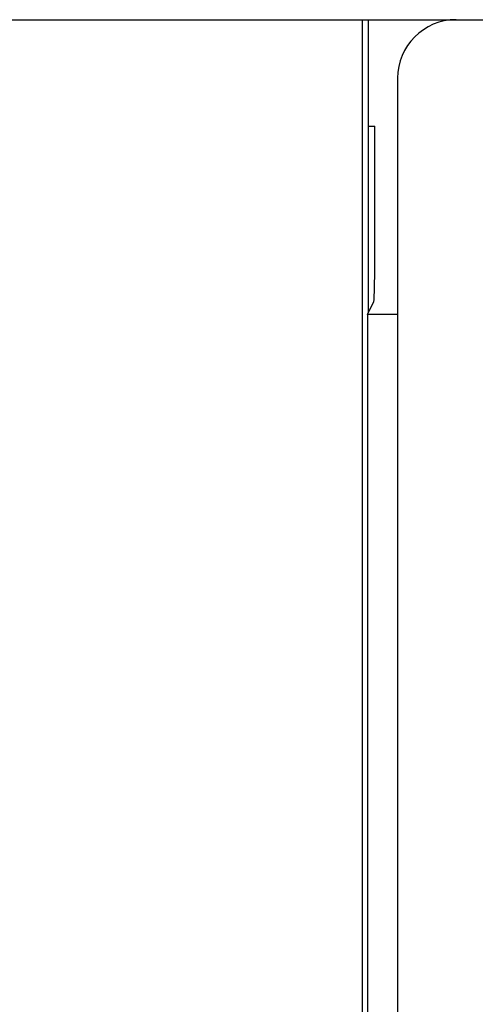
# Model space of a CAD drawing. Header units: millimetres. Extents: x 85 to 1221, y 92 to 821.
# Tile 20 of 35: x 744 to 752, y 618 to 635. Entities that reach past the tile are written whole.
import ezdxf

# ---------------------------------------------------------------- set-up
doc = ezdxf.new("R2010")
doc.units = ezdxf.units.MM
doc.header["$LTSCALE"] = 69.3
doc.layers.add('ALL_FEATURES', color=7, linetype='CONTINUOUS')

msp = doc.modelspace()

# ---------------------------------------------------------------- linework, layer by layer
at = {"layer": 'ALL_FEATURES', "color": 7, "linetype": 'CONTINUOUS'}
for p, q in [((691.75, 635.25), (789.75, 635.25)), ((750.1453, 635.25), (750.1453, 614.5684)), ((750.25, 635.25), (750.25, 630.25)), ((750.75, 634.25), (750.75, 614.75)), ((750.25, 633.4335), (750.3637, 633.4335)), ((750.3631, 631.4244), (750.3637, 633.4335)), ((750.236, 630.2221), (750.3462, 630.4425)), ((750.236, 630.2221), (750.236, 616.1985)), ((750.75, 630.2221), (750.236, 630.2221))]:
    msp.add_line(p, q, dxfattribs=at)
msp.add_arc((751.75, 634.25), 1, 90, 180, dxfattribs=at)
msp.add_ellipse((750.3456, 631.4419), major_axis=(0, 1), ratio=0.0174551, start_param=-3.1066861, end_param=-1.5882496, dxfattribs=at)

doc.saveas('drawing.dxf')
